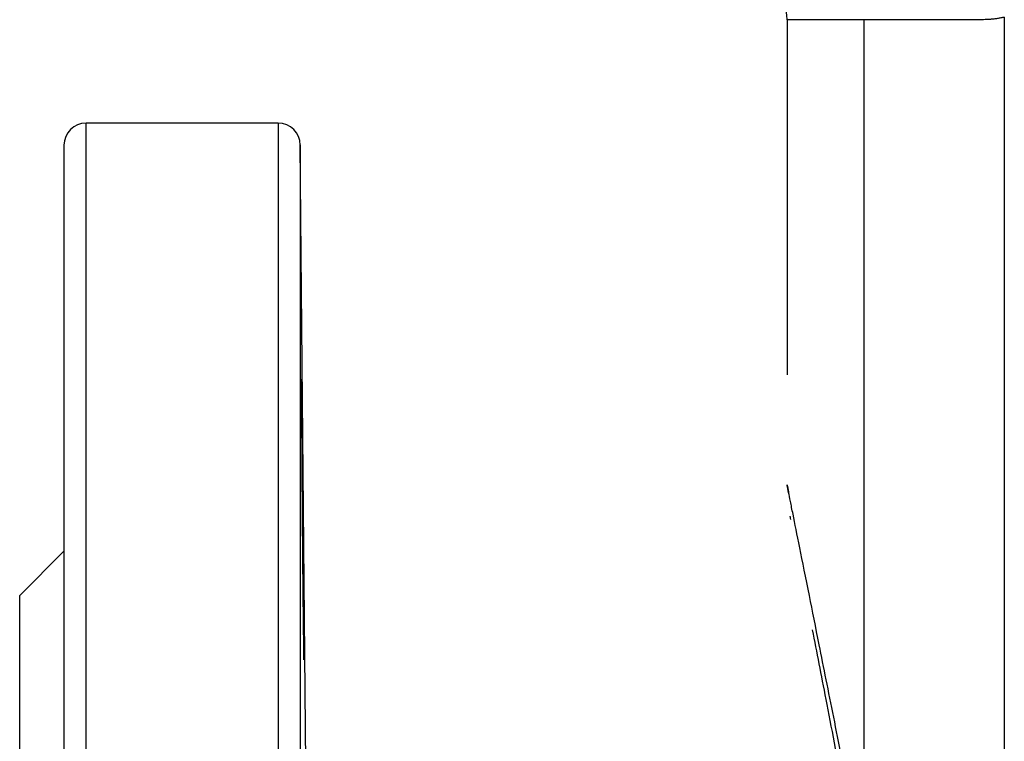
# Model space of a CAD drawing. Header units: millimetres. Extents: x 448 to 1828, y 150 to 1321.
# Tile 38 of 61: x 1255 to 1322, y 734 to 783. Entities that reach past the tile are written whole.
import ezdxf

# ---------------------------------------------------------------- set-up
doc = ezdxf.new("R2010")
doc.units = ezdxf.units.MM

msp = doc.modelspace()

# ---------------------------------------------------------------- linework, layer by layer
at = {"color": 7, "linetype": 'Continuous', "lineweight": 25}
for p, q in [((1306.898, 783.256), (1306.898, 759.203)), ((1312.087, 783.256), (1312.087, 725.861)), ((1320.198, 783.256), (1312.087, 783.256)), ((1321.606, 783.429), (1321.606, 725.861)), ((1272.411, 776.256), (1259.398, 776.256)), ((1274.303, 729.863), (1273.911, 774.77)), ((1257.898, 747.256), (1254.898, 744.256)), ((1254.898, 588.256), (1254.898, 744.256))]:
    msp.add_line(p, q, dxfattribs=at)
at = {"color": 8, "linetype": 'Continuous', "lineweight": 25}
for p, q in [((1312.087, 783.256), (1306.898, 783.256)), ((1259.398, 776.253), (1259.398, 776.256)), ((1259.398, 556.256), (1259.398, 776.253)), ((1272.411, 776.256), (1272.411, 556.256)), ((1273.911, 774.77), (1273.911, 557.743))]:
    msp.add_line(p, q, dxfattribs=at)
at = {"color": 7, "linetype": 'Continuous', "lineweight": 25}
for centre, radius, start, end in [((1303.898, 783.256), 3, 0, 90), ((1259.398, 774.756), 1.5, 90, 180), ((1272.411, 774.756), 1.5, 0.5, 90)]:
    msp.add_arc(centre, radius, start, end, dxfattribs=at)
for points, knots in [([(1321.606, 783.429), (1321.528, 783.411), (1321.372, 783.376), (1321.137, 783.334), (1320.902, 783.3), (1320.667, 783.276), (1320.432, 783.26), (1320.276, 783.258), (1320.198, 783.256)], [0, 0, 0, 0, 0.167092, 0.333691, 0.500039, 0.666378, 0.832951, 1, 1, 1, 1]), ([(1257.898, 774.756), (1257.898, 774.756), (1257.898, 763.325), (1257.898, 722.63), (1257.898, 695.032), (1257.898, 637.481), (1257.898, 609.882), (1257.898, 569.188), (1257.898, 557.756), (1257.898, 557.756)], [0, 0, 0, 0, 0.25, 0.25, 0.5, 0.5, 0.75, 0.75, 1, 1, 1, 1]), ([(1273.995, 758.906), (1273.995, 758.905), (1273.995, 758.903), (1273.994, 758.887), (1273.993, 758.862), (1273.992, 758.826), (1273.992, 758.781), (1273.991, 758.689), (1273.99, 758.513), (1273.99, 758.198), (1273.99, 757.8), (1273.991, 757.16), (1273.995, 756.197), (1274.002, 754.805), (1274.011, 753.208), (1274.023, 751.38), (1274.036, 749.514), (1274.052, 747.604), (1274.065, 746.157), (1274.074, 745.202), (1274.078, 744.78), (1274.083, 744.269), (1274.091, 743.546), (1274.103, 742.441), (1274.115, 741.54), (1274.125, 740.877), (1274.131, 740.501), (1274.137, 740.22), (1274.141, 740.054), (1274.144, 739.962), (1274.146, 739.914), (1274.148, 739.909), (1274.149, 739.906)], [0, 0, 0, 0, 0.010416, 0.020816, 0.031208, 0.0416, 0.052001, 0.06242, 0.093665, 0.124912, 0.156203, 0.187498, 0.250103, 0.307906, 0.368816, 0.432832, 0.499953, 0.556095, 0.624874, 0.650296, 0.661961, 0.672927, 0.709781, 0.749947, 0.820828, 0.853607, 0.886185, 0.916095, 0.945906, 0.963967, 0.981974, 1, 1, 1, 1]), ([(1274.149, 739.906), (1274.149, 739.907), (1274.15, 739.909), (1274.151, 739.924), (1274.152, 739.95), (1274.152, 739.985), (1274.153, 740.031), (1274.154, 740.124), (1274.155, 740.3), (1274.156, 740.615), (1274.155, 741.014), (1274.153, 741.646), (1274.149, 742.622), (1274.141, 744.095), (1274.129, 745.847), (1274.115, 747.67), (1274.102, 749.273), (1274.091, 750.571), (1274.083, 751.432), (1274.078, 752.004), (1274.074, 752.461), (1274.065, 753.449), (1274.052, 754.772), (1274.036, 756.243), (1274.025, 757.222), (1274.016, 757.876), (1274.011, 758.262), (1274.006, 758.558), (1274.002, 758.739), (1273.999, 758.842), (1273.997, 758.896), (1273.996, 758.902), (1273.995, 758.906)], [0, 0, 0, 0, 0.0104614, 0.0208916, 0.0313051, 0.0417167, 0.0521414, 0.0625938, 0.0938662, 0.1251383, 0.1563952, 0.1876561, 0.2485324, 0.3107662, 0.3790078, 0.446447, 0.4999409, 0.5400844, 0.5769437, 0.5879126, 0.5995811, 0.6250121, 0.6937803, 0.7499313, 0.8172166, 0.8492375, 0.8813689, 0.9118061, 0.9422931, 0.9615308, 0.9807477, 1, 1, 1, 1]), ([(1306.997, 751.227), (1306.932, 751.554), (1306.865, 751.885), (1306.899, 751.716), (1306.9, 751.713)], [0, 0, 0, 0, 0.985159, 1, 1, 1, 1]), ([(1308.596, 741.925), (1308.891, 740.411), (1309.51, 737.225), (1310.702, 731.092), (1311.642, 726.258), (1312.127, 723.762)], [0, 0, 0, 0, 0.30476, 0.641119, 1, 1, 1, 1])]:
    msp.add_open_spline(points, degree=3, knots=knots, dxfattribs=at)
at = {"color": 8, "linetype": 'Continuous', "lineweight": 25}
msp.add_open_spline([(1312.087, 725.861), (1312.04, 726.09), (1311.859, 726.994), (1311.592, 728.322), (1311.287, 729.844), (1310.962, 731.462), (1310.543, 733.554), (1309.864, 736.942), (1309.113, 740.684), (1308.34, 744.532), (1307.732, 747.564), (1307.336, 749.54), (1307.111, 750.662), (1306.987, 751.277), (1306.914, 751.64), (1306.896, 751.732), (1306.899, 751.714), (1306.905, 751.685), (1306.915, 751.636), (1306.929, 751.568), (1306.947, 751.479), (1306.968, 751.372), (1306.986, 751.283), (1306.995, 751.239)], degree=3, knots=[0, 0, 0, 0, 0.0141033, 0.0555656, 0.0829854, 0.1112165, 0.1606491, 0.2226001, 0.347424, 0.44519, 0.560364, 0.6677815, 0.7247616, 0.780871, 0.8361027, 0.8904416, 0.9058704, 0.9213735, 0.936951, 0.9526027, 0.9683283, 0.9841275, 1, 1, 1, 1], dxfattribs=at)
at = {"color": 7, "linetype": 'Continuous', "lineweight": 25}
msp.add_open_spline([(1307.144, 749.398), (1307.115, 749.547), (1307.1, 749.622), (1307.1, 749.622)], degree=3, dxfattribs=at)

doc.saveas('drawing.dxf')
